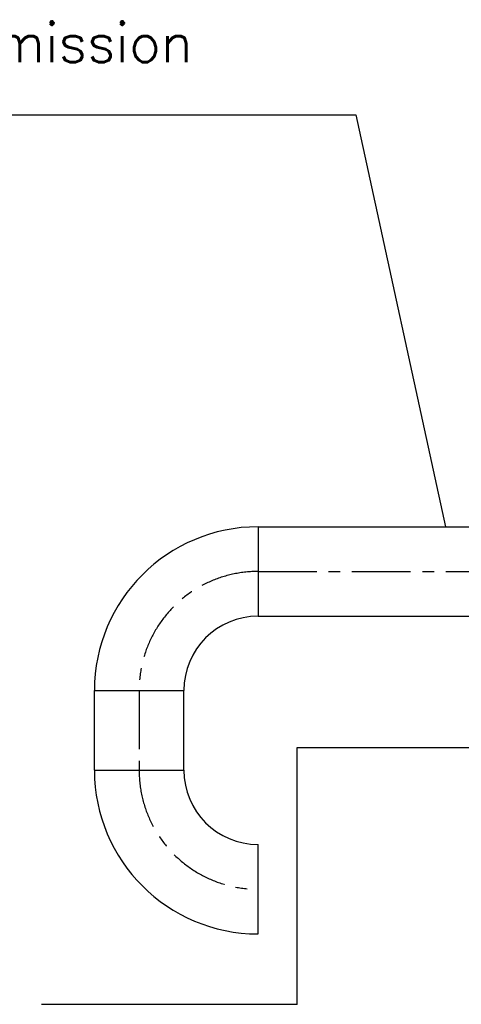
# Model space of a CAD drawing. Header units: millimetres. Extents: x 0 to 8400, y 0 to 5940.
# Tile 26 of 51: x 1180 to 1745, y 3184 to 4443. Entities that reach past the tile are written whole.
import ezdxf

# ---------------------------------------------------------------- set-up
doc = ezdxf.new("R2010")
doc.units = ezdxf.units.MM
doc.header["$LTSCALE"] = 20
doc.linetypes.add('MITTE', pattern=[2, 1.25, -0.25, 0.25, -0.25])
for name, color, linetype in [('01-LINIE-025', 1, 'CONTINUOUS'), ('02-LINIE-035', 2, 'CONTINUOUS'), ('03-LINIE-050', 3, 'CONTINUOUS'), ('05-ACHSE', 1, 'MITTE'), ('10-TEXT-025', 1, 'CONTINUOUS')]:
    doc.layers.add(name, color=color, linetype=linetype)
doc.styles.add('ACA_NORM', font='ROMANS.SHX')

msp = doc.modelspace()

# ---------------------------------------------------------------- linework, layer by layer
at = {"layer": '01-LINIE-025'}
for p, q in [((508.6, 4321.1), (1610.1, 4321.1)), ((1610.1, 4321.1), (1724.7, 3794.5))]:
    msp.add_line(p, q, dxfattribs=at)
at = {"layer": '02-LINIE-035'}
for p, q in [((1485, 3794.5), (1485, 3680.2)), ((1485, 3794.5), (1807, 3794.5)), ((1485, 3680.2), (1807, 3680.2)), ((1275.8, 3585.4), (1390.1, 3585.4)), ((1275.8, 3483.4), (1275.8, 3585.4)), ((1390.1, 3483.4), (1390.1, 3585.4)), ((1275.8, 3483.4), (1390.1, 3483.4)), ((1485, 3274.2), (1485, 3388.5))]:
    msp.add_line(p, q, dxfattribs=at)
for centre, radius, start, end in [((1485, 3585.4), 209.1, 90, 180), ((1485, 3585.4), 94.8, 90, 180), ((1485, 3483.4), 209.1, 180, 270), ((1485, 3483.4), 94.8, 180, 270)]:
    msp.add_arc(centre, radius, start, end, dxfattribs=at)
at = {"layer": '03-LINIE-050'}
for p, q in [((1535, 3512.4), (2805.1, 3512.4)), ((1535, 3184.3), (1535, 3512.4)), ((1535, 3184.3), (1208.4, 3184.3))]:
    msp.add_line(p, q, dxfattribs=at)
at = {"layer": '05-ACHSE', "ltscale": 3}
for p, q in [((1485, 3737.4), (2756.5, 3737.4)), ((1333, 3585.4), (1333, 3483.4))]:
    msp.add_line(p, q, dxfattribs=at)
for centre, start, end in [((1485, 3585.4), 90, 180), ((1485, 3483.4), 180, 270)]:
    msp.add_arc(centre, 152, start, end, dxfattribs=at)

# ---------------------------------------------------------------- texts
at = {"layer": '10-TEXT-025', "style": 'ACA_NORM'}
msp.add_text("du collecteur d'admission", height=50, dxfattribs=at).set_placement((531.5, 4388.2))

doc.saveas('drawing.dxf')
